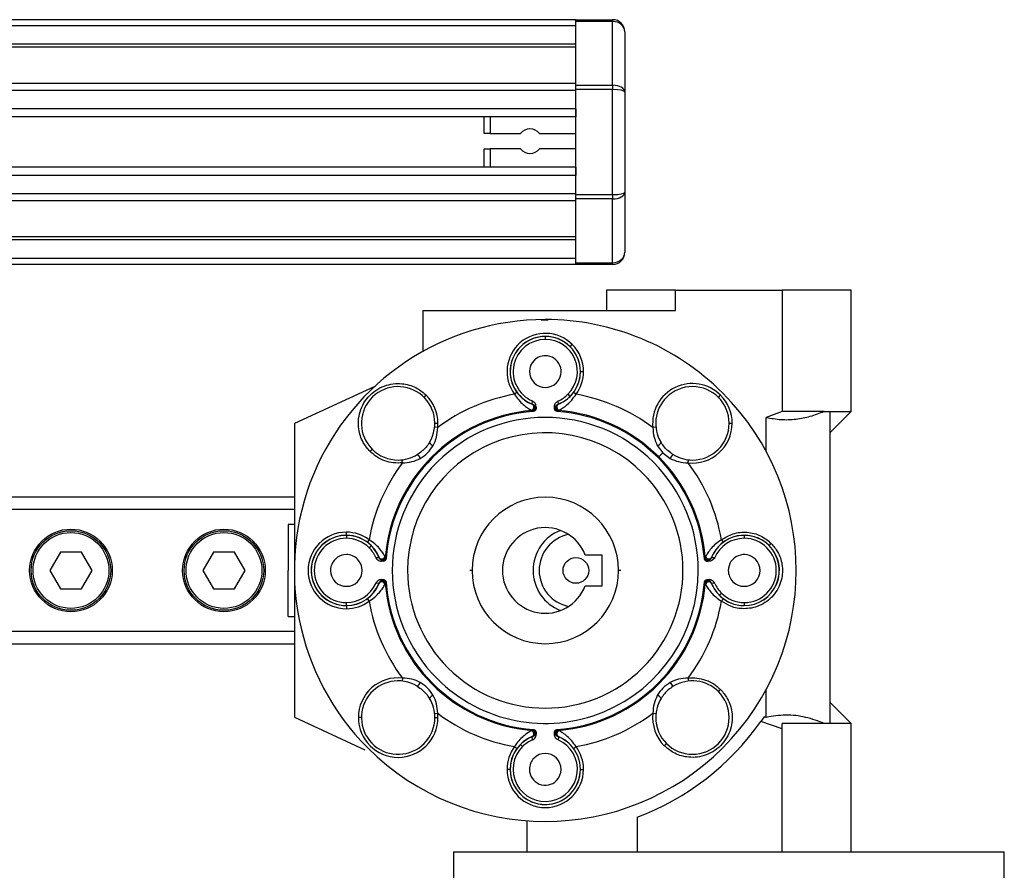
# Model space of a CAD drawing. Header units: millimetres. Extents: x 0 to 420, y 0 to 297.
# Tile 9 of 14: x 193 to 217, y 220 to 241. Entities that reach past the tile are written whole.
import ezdxf

# ---------------------------------------------------------------- set-up
doc = ezdxf.new("R2010")
doc.units = ezdxf.units.MM

msp = doc.modelspace()

# ---------------------------------------------------------------- linework, layer by layer
at = {"color": 7, "linetype": 'Continuous', "lineweight": 25}
for p, q in [((206.166, 241.1085), (57.8085, 241.1085)), ((206.166, 241.1085), (207.0562, 241.1085)), ((206.166, 241.065), (206.166, 241.1085)), ((207.0562, 241.065), (206.166, 241.065)), ((206.166, 239.52), (206.166, 241.065)), ((207.0562, 241.1085), (207.0562, 241.065)), ((207.0562, 239.52), (207.0562, 241.065)), ((206.166, 240.9601), (57.8085, 240.9601)), ((207.3529, 240.8117), (207.3529, 239.3536)), ((206.166, 240.515), (57.8085, 240.515)), ((206.166, 240.4394), (57.8085, 240.4394)), ((206.166, 239.5655), (151.9413, 239.5655)), ((206.166, 239.3934), (152.1121, 239.3934)), ((206.166, 239.52), (207.0562, 239.52)), ((206.166, 239.4151), (206.166, 239.52)), ((207.0562, 239.4151), (206.166, 239.4151)), ((206.166, 236.8675), (206.166, 239.4151)), ((207.0562, 239.52), (207.0562, 239.4151)), ((207.0562, 236.8675), (207.0562, 239.4151)), ((207.3529, 239.3536), (207.3529, 236.929)), ((206.166, 238.95), (152.3695, 238.95)), ((206.166, 238.95), (206.166, 238.7496)), ((206.166, 238.7496), (152.4275, 238.7496)), ((203.9407, 238.349), (203.9407, 238.7496)), ((204.089, 238.7496), (204.089, 238.349)), ((204.089, 238.349), (203.9407, 238.349)), ((204.089, 238.349), (204.8217, 238.349)), ((205.285, 238.349), (206.166, 238.349)), ((203.9407, 237.533), (203.9407, 237.9781)), ((203.9407, 237.9781), (204.089, 237.9781)), ((204.8217, 237.9781), (204.089, 237.9781)), ((204.089, 237.9781), (204.089, 237.533)), ((206.166, 237.9781), (205.285, 237.9781)), ((206.166, 237.533), (152.4606, 237.533)), ((206.166, 237.533), (206.166, 237.3326)), ((206.166, 237.3326), (152.4606, 237.3326)), ((206.166, 236.8892), (152.4606, 236.8892)), ((206.166, 236.8675), (207.0562, 236.8675)), ((206.166, 236.7626), (206.166, 236.8675)), ((207.0562, 236.7626), (206.166, 236.7626)), ((206.166, 235.2176), (206.166, 236.7626)), ((207.0562, 236.8675), (207.0562, 236.7626)), ((207.0562, 235.2176), (207.0562, 236.7626)), ((207.3529, 236.929), (207.3529, 235.4709)), ((206.166, 236.7171), (152.4606, 236.7171)), ((206.166, 235.8433), (152.4606, 235.8433)), ((206.166, 235.7676), (152.4606, 235.7676)), ((206.166, 235.3225), (152.4606, 235.3225)), ((206.166, 235.1742), (152.4606, 235.1742)), ((206.166, 235.2176), (207.0562, 235.2176)), ((206.166, 235.1742), (206.166, 235.2176)), ((207.0562, 235.1742), (206.166, 235.1742)), ((207.0562, 235.2176), (207.0562, 235.1742)), ((206.9078, 234.5511), (206.9078, 234.0615)), ((208.5816, 234.5511), (206.9078, 234.5511)), ((208.5816, 234.0615), (208.5816, 234.5511)), ((208.5816, 234.5511), (211.1683, 234.5511)), ((211.1683, 234.5511), (211.1683, 231.6136)), ((212.8421, 234.5511), (211.1683, 234.5511)), ((212.8421, 231.6136), (212.8421, 234.5511)), ((202.4571, 234.0615), (208.5816, 234.0615)), ((202.4571, 234.0615), (202.4571, 233.0662)), ((205.326, 233.8298), (205.4942, 233.8325)), ((205.4242, 233.4287), (205.4242, 233.3568)), ((206.0274, 233.1811), (206.0258, 233.1795)), ((206.0274, 233.1811), (206.0799, 233.2336)), ((206.2773, 232.5779), (206.275, 232.5779)), ((206.2773, 232.5779), (206.3515, 232.5779)), ((201.2912, 232.2191), (199.3416, 231.3169)), ((202.4869, 231.9525), (202.5394, 232.0049)), ((204.7382, 232.0709), (204.6785, 232.0268)), ((206.0258, 231.9763), (205.975, 232.0272)), ((206.17, 232.0268), (206.1103, 232.0709)), ((209.6204, 231.9525), (209.6729, 232.0049)), ((205.1077, 231.7882), (205.1119, 231.8644)), ((205.1083, 231.7855), (205.1077, 231.7882)), ((205.1514, 231.7591), (205.1413, 231.7671)), ((205.1514, 231.7591), (205.1624, 231.7514)), ((205.1624, 231.7514), (205.2017, 231.6937)), ((205.6861, 231.7514), (205.6468, 231.6937)), ((205.6971, 231.7591), (205.6861, 231.7514)), ((205.7071, 231.7671), (205.6971, 231.7591)), ((205.7408, 231.7882), (205.7365, 231.8644)), ((205.7408, 231.7882), (205.7402, 231.7855)), ((205.087, 231.6449), (205.1035, 231.6336)), ((205.1084, 231.6295), (205.1035, 231.6336)), ((205.1138, 231.6281), (205.1084, 231.6295)), ((205.1138, 231.6281), (205.1331, 231.6198)), ((205.1331, 231.6123), (205.1331, 231.6198)), ((205.2017, 231.7256), (205.2017, 231.6864)), ((205.6468, 231.6864), (205.6468, 231.7256)), ((205.7347, 231.6281), (205.7154, 231.6198)), ((205.7154, 231.6198), (205.7154, 231.6123)), ((205.7401, 231.6295), (205.7347, 231.6281)), ((205.745, 231.6336), (205.7401, 231.6295)), ((205.745, 231.6336), (205.7614, 231.6449)), ((211.1683, 231.6136), (210.7811, 231.4664)), ((212.1884, 231.6136), (211.1683, 231.6136)), ((212.1884, 231.6136), (212.3229, 231.6136)), ((212.3229, 231.0943), (212.8421, 231.6136)), ((212.3229, 231.6136), (212.8421, 231.6136)), ((212.3229, 231.6136), (212.3229, 224.0474)), ((199.3416, 231.3169), (199.3416, 227.7563)), ((202.7476, 231.323), (202.8218, 231.323)), ((209.8811, 231.323), (209.9553, 231.323)), ((210.7811, 230.6378), (210.7811, 231.4664)), ((202.8162, 231.2192), (202.7424, 231.2272)), ((208.106, 231.2272), (208.0323, 231.2192)), ((208.1391, 230.786), (208.2764, 230.6084)), ((208.1753, 230.5073), (208.2764, 230.6084)), ((208.2764, 230.6084), (208.454, 230.4711)), ((208.1753, 230.5073), (208.1586, 230.4907)), ((208.8872, 230.3643), (208.8952, 230.4381)), ((199.3416, 229.5366), (152.4606, 229.5366)), ((192.443, 229.2399), (199.3416, 229.2399)), ((199.3416, 228.869), (199.1932, 228.869)), ((199.1932, 228.869), (199.1932, 227.7563)), ((200.6026, 228.6093), (200.6026, 228.6835)), ((200.6026, 228.6093), (200.6026, 228.6071)), ((200.6026, 228.6071), (200.6026, 228.5352)), ((201.1537, 228.502), (201.1096, 228.4424)), ((210.2459, 228.6071), (210.2459, 228.5352)), ((193.6696, 228.2014), (193.4126, 227.7563)), ((194.1835, 228.2014), (193.6696, 228.2014)), ((194.4405, 227.7563), (194.1835, 228.2014)), ((197.3785, 228.2014), (197.1215, 227.7563)), ((197.8924, 228.2014), (197.3785, 228.2014)), ((198.1494, 227.7563), (197.8924, 228.2014)), ((201.2042, 228.3579), (201.1534, 228.307)), ((201.2058, 228.3595), (201.2042, 228.3579)), ((210.8475, 228.3579), (210.8491, 228.3595)), ((201.3161, 228.0686), (201.3923, 228.0728)), ((201.3923, 228.0728), (201.395, 228.0722)), ((201.4134, 228.0392), (201.4215, 228.0291)), ((201.4291, 228.0181), (201.4215, 228.0291)), ((201.4869, 227.9788), (201.4291, 228.0181)), ((201.4942, 227.9788), (201.4549, 227.9788)), ((201.547, 228.0771), (201.5356, 228.0935)), ((201.547, 228.0771), (201.551, 228.0721)), ((201.551, 228.0721), (201.5524, 228.0667)), ((201.5608, 228.0474), (201.5524, 228.0667)), ((201.5682, 228.0474), (201.5608, 228.0474)), ((206.804, 228.1272), (206.3942, 228.1272)), ((206.804, 227.3854), (206.804, 228.1272)), ((209.2803, 228.0474), (209.2877, 228.0474)), ((209.2877, 228.0474), (209.2961, 228.0667)), ((209.2961, 228.0667), (209.2975, 228.0721)), ((209.2975, 228.0721), (209.3015, 228.0771)), ((209.3128, 228.0935), (209.3015, 228.0771)), ((209.3935, 227.9788), (209.3543, 227.9788)), ((209.3616, 227.9788), (209.4193, 228.0181)), ((209.4193, 228.0181), (209.427, 228.0291)), ((209.427, 228.0291), (209.4351, 228.0392)), ((209.4535, 228.0722), (209.4561, 228.0728)), ((209.4561, 228.0728), (209.5323, 228.0686)), ((193.4126, 227.7563), (193.6696, 227.3112)), ((194.1835, 227.3112), (194.4405, 227.7563)), ((197.1215, 227.7563), (197.3785, 227.3112)), ((197.8924, 227.3112), (198.1494, 227.7563)), ((199.1932, 226.6435), (199.1932, 227.7563)), ((203.6493, 227.7563), (203.5936, 227.7563)), ((207.2549, 227.7563), (207.1992, 227.7563)), ((199.3416, 227.6776), (199.3416, 224.1957)), ((201.4215, 227.4834), (201.4134, 227.4734)), ((201.4215, 227.4834), (201.4291, 227.4944)), ((201.4291, 227.4944), (201.4869, 227.5338)), ((201.4549, 227.5338), (201.4942, 227.5338)), ((201.5524, 227.4458), (201.5608, 227.4651)), ((201.5682, 227.4652), (201.5608, 227.4651)), ((209.2803, 227.4652), (209.2877, 227.4651)), ((209.2877, 227.4651), (209.2961, 227.4458)), ((209.3543, 227.5338), (209.3935, 227.5338)), ((209.3616, 227.5338), (209.4193, 227.4944)), ((209.4193, 227.4944), (209.427, 227.4834)), ((209.4351, 227.4734), (209.427, 227.4834)), ((193.6696, 227.3112), (194.1835, 227.3112)), ((197.3785, 227.3112), (197.8924, 227.3112)), ((201.3923, 227.4398), (201.3161, 227.444)), ((201.395, 227.4403), (201.3923, 227.4398)), ((201.5356, 227.4191), (201.547, 227.4355)), ((201.551, 227.4404), (201.547, 227.4355)), ((201.5524, 227.4458), (201.551, 227.4404)), ((206.3942, 227.3854), (206.804, 227.3854)), ((209.2975, 227.4404), (209.2961, 227.4458)), ((209.3015, 227.4355), (209.2975, 227.4404)), ((209.3015, 227.4355), (209.3128, 227.4191)), ((209.4535, 227.4403), (209.4561, 227.4398)), ((209.5323, 227.444), (209.4561, 227.4398)), ((200.6026, 226.9055), (200.6026, 226.9774)), ((201.1096, 227.0702), (201.1537, 227.0106)), ((209.6951, 227.2055), (209.6442, 227.1547)), ((210.2459, 226.9774), (210.2459, 226.9055)), ((200.6026, 226.9032), (200.6026, 226.9055)), ((200.6026, 226.9032), (200.6026, 226.8291)), ((199.1932, 226.6435), (199.3416, 226.6435)), ((199.3416, 226.2727), (192.443, 226.2727)), ((152.4606, 225.976), (199.3416, 225.976)), ((201.9613, 225.1483), (201.9533, 225.0745)), ((210.7811, 224.1945), (210.7811, 224.8748)), ((212.8421, 224.0474), (212.3229, 224.5666)), ((199.3416, 224.1957), (201.0504, 223.4049)), ((200.9673, 224.1895), (200.8932, 224.1895)), ((202.7424, 224.2854), (202.8162, 224.2934)), ((202.7476, 224.1895), (202.8218, 224.1895)), ((208.0323, 224.2934), (208.106, 224.2854)), ((210.7279, 224.2112), (210.6463, 224.0921)), ((210.7811, 224.1945), (210.7279, 224.2112)), ((205.1035, 223.879), (205.087, 223.8677)), ((205.1035, 223.879), (205.1084, 223.8831)), ((205.1084, 223.8831), (205.1138, 223.8845)), ((205.1331, 223.8928), (205.1138, 223.8845)), ((205.1331, 223.9003), (205.1331, 223.8928)), ((205.7154, 223.9003), (205.7154, 223.8928)), ((205.7154, 223.8928), (205.7347, 223.8845)), ((205.7401, 223.8831), (205.7347, 223.8845)), ((205.7401, 223.8831), (205.745, 223.879)), ((205.7614, 223.8677), (205.745, 223.879)), ((211.1683, 223.9132), (210.6463, 224.0921)), ((212.1884, 224.0474), (211.1683, 224.0474)), ((211.1683, 223.9132), (211.1683, 224.0474)), ((211.1683, 220.9318), (211.1683, 223.9132)), ((212.3229, 224.0474), (212.1884, 224.0474)), ((212.8421, 224.0474), (212.3229, 224.0474)), ((212.8421, 220.9318), (212.8421, 224.0474)), ((205.1077, 223.7244), (205.1083, 223.7271)), ((205.1119, 223.6482), (205.1077, 223.7244)), ((205.1413, 223.7454), (205.1514, 223.7535)), ((205.1624, 223.7612), (205.1514, 223.7535)), ((205.2017, 223.8189), (205.1624, 223.7612)), ((205.2017, 223.8262), (205.2017, 223.787)), ((205.6468, 223.787), (205.6468, 223.8262)), ((205.6861, 223.7612), (205.6468, 223.8189)), ((205.6971, 223.7535), (205.6861, 223.7612)), ((205.6971, 223.7535), (205.7071, 223.7454)), ((205.7408, 223.7244), (205.7365, 223.6482)), ((205.7408, 223.7244), (205.7402, 223.7271)), ((204.6785, 223.4857), (204.7382, 223.4416)), ((204.8226, 223.5363), (204.8735, 223.4854)), ((206.0274, 223.5379), (206.0258, 223.5363)), ((206.1103, 223.4416), (206.17, 223.4857)), ((208.3616, 223.5601), (208.3091, 223.5077)), ((204.5712, 222.9347), (204.497, 222.9347)), ((204.5712, 222.9347), (204.5734, 222.9347)), ((206.2773, 222.9347), (206.275, 222.9347)), ((206.2773, 222.9347), (206.3515, 222.9347)), ((207.6496, 221.7776), (207.6496, 220.9318)), ((204.9792, 221.6899), (204.9792, 220.9318)), ((203.1989, 220.9318), (203.1989, 220.0417)), ((203.1989, 220.9318), (216.551, 220.9318)), ((216.551, 220.0417), (216.551, 220.9318))]:
    msp.add_line(p, q, dxfattribs=at)
for centre, radius in [((193.9265, 227.7563), 1.0014), ((193.9265, 227.7563), 0.9643), ((193.9265, 227.7563), 0.9198), ((197.6355, 227.7563), 1.0014), ((197.6355, 227.7563), 0.9643), ((197.6355, 227.7563), 0.9198), ((206.166, 227.7563), 0.3116)]:
    msp.add_circle(centre, radius, dxfattribs=at)
for centre, radius, start, end in [((207.0562, 240.8117), 0.2967, 0, 90), ((205.0533, 238.1636), 0.2967, 38.68219, 141.31781), ((205.0533, 238.1636), 0.2967, 218.68219, 321.31781), ((207.0562, 235.4709), 0.2967, 270, 0), ((205.4242, 227.7563), 6.0827, 90, 225), ((205.4242, 227.7563), 6.0827, 45, 90), ((205.4242, 232.5779), 0.9272, 45, 216.46306), ((205.4242, 232.5779), 0.8508, 90, 248.1582), ((205.4242, 232.5779), 0.8531, 45, 135), ((205.4242, 232.5779), 0.8508, 45, 90), ((205.4242, 232.5779), 0.8531, 135, 248.26154), ((205.4242, 232.5779), 0.7789, 90, 246.36088), ((205.4242, 232.5779), 0.7789, 315, 90), ((205.4242, 232.5779), 0.8531, 360, 45), ((205.4242, 232.5779), 0.9272, 360, 45), ((205.4242, 232.5779), 0.3848, 90, 135), ((205.4242, 232.5779), 0.3848, 315, 90), ((205.4242, 232.5779), 0.8508, 360, 45), ((205.4242, 232.5779), 0.3848, 135, 315), ((205.4242, 232.5779), 0.8531, 291.73846, 360), ((205.4242, 232.5779), 0.8508, 315, 360), ((205.4242, 232.5779), 0.9272, 323.53694, 360), ((208.991, 231.323), 0.9643, 45, 186.18061), ((201.8575, 231.323), 0.8901, 328.50021, 225), ((205.4242, 227.7563), 6.0827, 225, 45), ((201.8575, 231.323), 0.9643, 0, 45), ((205.4242, 227.7563), 4.3352, 99.90504, 126.98448), ((205.4242, 232.5779), 0.7789, 293.63912, 315), ((205.4242, 227.7563), 4.3352, 53.01552, 80.09496), ((208.991, 231.323), 0.8901, 90, 135), ((208.991, 231.323), 0.8901, 270, 90), ((208.991, 231.323), 0.9643, 0, 45), ((205.0715, 231.7192), 0.0759, 281.82535, 60.98664), ((205.0972, 231.7075), 0.0742, 274.82873, 53.49428), ((205.0542, 231.6497), 0.1485, 43.24858, 68.89544), ((205.0533, 231.6477), 0.1484, 48.63354, 68.26154), ((205.1023, 231.7035), 0.0742, 274.73641, 48.5359), ((205.1061, 231.7023), 0.0746, 275.87821, 41.09459), ((205.7423, 231.7023), 0.0746, 138.90541, 264.12179), ((205.7462, 231.7035), 0.0742, 131.4641, 265.26359), ((205.7513, 231.7075), 0.0742, 126.50572, 265.17127), ((205.7942, 231.6497), 0.1485, 111.10456, 136.75142), ((205.7951, 231.6477), 0.1484, 111.73846, 131.36646), ((205.777, 231.7192), 0.0759, 119.01336, 258.17465), ((205.4242, 232.5779), 0.8508, 291.8418, 315), ((208.991, 231.323), 0.8901, 135, 211.49979), ((205.4242, 227.7563), 3.8905, 94.72948, 175.27052), ((205.4242, 227.7563), 3.867, 94.31771, 175.68229), ((205.1276, 231.6937), 0.0741, 274.27547, 359.9753), ((205.7209, 231.6937), 0.0741, 191.23496, 265.72102), ((205.4242, 227.7563), 3.867, 45, 85.68229), ((205.4242, 227.7563), 3.8905, 45, 85.27052), ((205.4242, 227.7563), 3.7089, 45, 225), ((201.8575, 231.323), 0.9643, 353.81939, 0), ((208.991, 231.323), 0.9643, 263.81939, 0), ((205.4242, 227.7563), 3.338, 45, 180), ((202.7573, 230.9439), 0.165, 211.41129, 253.13818), ((208.0912, 230.9439), 0.165, 286.86182, 328.58871), ((201.8575, 231.323), 0.8901, 225, 270), ((201.8575, 231.323), 0.8901, 270, 301.49979), ((202.2366, 230.4233), 0.165, 16.86182, 58.58871), ((208.6119, 230.4233), 0.165, 121.41129, 163.13818), ((208.991, 231.323), 0.8901, 238.50021, 270), ((205.4242, 227.7563), 4.3352, 143.01552, 170.09496), ((205.4242, 227.7563), 3.7089, 0, 45), ((205.4242, 227.7563), 3.867, 4.31771, 45), ((205.4242, 227.7563), 3.8905, 4.72948, 45), ((205.4242, 227.7563), 4.3352, 9.90504, 36.98448), ((205.4242, 227.7563), 3.338, 225, 45), ((205.4242, 227.7563), 1.775, 360, 180), ((200.6026, 227.7563), 0.9272, 90, 270), ((200.6026, 227.7563), 0.9272, 53.53694, 90), ((205.4242, 227.7563), 1.0385, 20.92483, 180), ((206.166, 227.7563), 1.0385, 110.92483, 180), ((200.6026, 227.7563), 0.8531, 90, 225), ((200.6026, 227.7563), 0.8508, 90, 270), ((200.6026, 227.7563), 0.7789, 90, 270), ((200.6026, 227.7563), 0.8531, 45, 90), ((200.6026, 227.7563), 0.8508, 45, 90), ((200.6026, 227.7563), 0.7789, 45, 90), ((206.166, 227.7563), 0.8901, 101.53696, 180), ((210.2459, 227.7563), 0.8531, 45, 158.26154), ((210.2459, 227.7563), 0.8508, 90, 158.1582), ((210.2459, 227.7563), 0.7789, 90, 156.36088), ((210.2459, 227.7563), 0.8508, 45, 90), ((210.2459, 227.7563), 0.7789, 270, 90), ((200.6026, 227.7563), 0.7789, 23.63912, 45), ((200.6026, 227.7563), 0.8508, 21.8418, 45), ((200.6026, 227.7563), 0.8531, 21.73846, 45), ((210.2459, 227.7563), 0.8531, 270, 45), ((210.2459, 227.7563), 0.8508, 270, 45), ((200.6026, 227.7563), 0.3848, 90, 225), ((200.6026, 227.7563), 0.3848, 225, 45), ((200.6026, 227.7563), 0.3848, 45, 90), ((201.5309, 228.1263), 0.1485, 201.10456, 226.75142), ((201.4614, 228.109), 0.0759, 209.01336, 348.17465), ((201.5328, 228.1272), 0.1484, 201.73846, 221.36646), ((201.473, 228.0833), 0.0742, 216.50572, 355.17127), ((201.4771, 228.0783), 0.0742, 221.4641, 355.26359), ((201.4782, 228.0744), 0.0746, 228.90541, 354.12179), ((201.4868, 228.053), 0.0742, 284.30352, 355.71437), ((209.3616, 228.053), 0.0741, 184.27547, 269.9753), ((209.3703, 228.0744), 0.0746, 185.87821, 311.09459), ((209.3714, 228.0783), 0.0742, 184.73641, 318.5359), ((209.3755, 228.0833), 0.0742, 184.82873, 323.49428), ((209.3871, 228.109), 0.0759, 191.82535, 330.98664), ((209.3176, 228.1263), 0.1485, 313.24858, 338.89544), ((209.3157, 228.1272), 0.1484, 318.63354, 338.26154), ((210.2459, 227.7563), 0.3848, 45, 180), ((210.2459, 227.7563), 0.3848, 225, 45), ((205.4242, 227.7563), 3.338, 180, 225), ((205.4242, 227.7563), 3.7089, 225, 0), ((205.4242, 227.7563), 1.775, 180, 360), ((205.4242, 227.7563), 1.0385, 180, 339.07517), ((206.166, 227.7563), 1.0385, 180, 249.07517), ((206.166, 227.7563), 0.8901, 180, 258.46304), ((210.2459, 227.7563), 0.3848, 180, 225), ((201.5309, 227.3863), 0.1485, 133.24858, 158.89544), ((201.5328, 227.3854), 0.1484, 138.63354, 158.26154), ((201.4614, 227.4035), 0.0759, 11.82535, 150.98664), ((201.473, 227.4293), 0.0742, 4.82873, 143.49428), ((201.4771, 227.4343), 0.0742, 4.73641, 138.5359), ((201.4782, 227.4382), 0.0746, 5.87821, 131.09459), ((201.4868, 227.4596), 0.0741, 4.27547, 89.9753), ((205.4242, 227.7563), 3.867, 184.31771, 265.68229), ((205.4242, 227.7563), 3.867, 274.31771, 355.68229), ((209.3617, 227.4596), 0.0742, 104.30352, 175.71437), ((209.3703, 227.4382), 0.0746, 48.90541, 174.12179), ((209.3714, 227.4343), 0.0742, 41.4641, 175.26359), ((209.3755, 227.4293), 0.0742, 36.50572, 175.17127), ((209.3871, 227.4035), 0.0759, 29.01336, 168.17465), ((209.3176, 227.3863), 0.1485, 21.10456, 46.75142), ((209.3157, 227.3854), 0.1484, 21.73846, 41.36646), ((200.6026, 227.7563), 0.7789, 270, 336.36088), ((200.6026, 227.7563), 0.8531, 270, 338.26154), ((200.6026, 227.7563), 0.8508, 270, 338.1582), ((205.4242, 227.7563), 3.8905, 184.72948, 265.27052), ((205.4242, 227.7563), 3.8905, 274.72948, 355.27052), ((210.2459, 227.7563), 0.8531, 201.73846, 270), ((210.2459, 227.7563), 0.8508, 201.8418, 225), ((210.2459, 227.7563), 0.7789, 203.63912, 225), ((200.6026, 227.7563), 0.8531, 225, 270), ((200.6026, 227.7563), 0.9272, 270, 306.46306), ((205.4242, 227.7563), 4.3352, 189.90504, 216.98448), ((205.4242, 227.7563), 4.3352, 323.01552, 350.09496), ((210.2459, 227.7563), 0.8508, 225, 270), ((210.2459, 227.7563), 0.7789, 225, 270), ((201.8575, 224.1895), 0.9643, 83.81939, 180), ((201.8575, 224.1895), 0.8901, 58.50021, 315), ((208.991, 224.1895), 0.8901, 45, 121.49979), ((202.2366, 225.0893), 0.165, 301.41129, 343.13818), ((208.6119, 225.0893), 0.165, 196.86182, 238.58871), ((202.7573, 224.5686), 0.165, 106.86182, 148.58871), ((201.8575, 224.1895), 0.8901, 0, 31.49979), ((208.991, 224.1895), 0.8901, 148.50021, 180), ((208.0912, 224.5686), 0.165, 31.41129, 73.13818), ((208.991, 224.1895), 0.8901, 0, 45), ((201.8575, 224.1895), 0.9643, 180, 0), ((201.8575, 224.1895), 0.8901, 315, 0), ((205.4242, 227.7563), 4.3352, 233.01552, 260.09496), ((201.8575, 224.1895), 0.9643, 0, 6.18061), ((205.4242, 227.7563), 4.3352, 279.90504, 306.98448), ((208.991, 224.1895), 0.9643, 173.81939, 225), ((208.991, 224.1895), 0.8901, 180, 0), ((205.0972, 223.8051), 0.0742, 306.50572, 85.17127), ((205.1023, 223.8091), 0.0742, 311.4641, 85.26359), ((205.1061, 223.8102), 0.0746, 318.90541, 84.12179), ((205.1275, 223.8189), 0.0742, 14.30352, 85.71437), ((205.7209, 223.8189), 0.0741, 94.27547, 179.9753), ((205.7423, 223.8102), 0.0746, 95.87821, 221.09459), ((205.7462, 223.8091), 0.0742, 94.73641, 228.5359), ((205.7513, 223.8051), 0.0742, 94.82873, 233.49428), ((205.4242, 227.7563), 6.3794, 290.41621, 324.94349), ((205.4242, 222.9347), 0.8531, 111.73846, 180), ((205.4242, 222.9347), 0.7789, 135, 66.36088), ((205.4242, 222.9347), 0.8508, 111.8418, 135), ((205.4242, 222.9347), 0.7789, 113.63912, 135), ((205.0715, 223.7934), 0.0759, 299.01336, 78.17465), ((205.0542, 223.8629), 0.1485, 291.10456, 316.75142), ((205.0533, 223.8649), 0.1484, 291.73846, 311.36646), ((205.7942, 223.8629), 0.1485, 223.24858, 248.89544), ((205.7951, 223.8649), 0.1484, 228.63354, 248.26154), ((205.777, 223.7934), 0.0759, 101.82535, 240.98664), ((205.4242, 222.9347), 0.8531, 45, 68.26154), ((205.4242, 222.9347), 0.8508, 45, 68.1582), ((205.4242, 222.9347), 0.9272, 143.53694, 180), ((205.4242, 222.9347), 0.8508, 135, 180), ((205.4242, 222.9347), 0.8508, 360, 45), ((205.4242, 222.9347), 0.8531, 0, 45), ((205.4242, 222.9347), 0.9272, 360, 36.46306), ((205.4242, 222.9347), 0.3848, 135, 180), ((205.4242, 222.9347), 0.3848, 315, 135), ((205.4242, 222.9347), 0.9272, 180, 360), ((205.4242, 222.9347), 0.8531, 180, 315), ((205.4242, 222.9347), 0.8508, 180, 360), ((205.4242, 222.9347), 0.3848, 180, 315), ((205.4242, 222.9347), 0.8531, 315, 0)]:
    msp.add_arc(centre, radius, start, end, dxfattribs=at)
for centre, ratio, start_param, end_param in [((207.0562, 240.8117), 0.8535534, 0, 1.5707963), ((207.0562, 239.3536), 0.5606602, 0, 1.5707963), ((207.0562, 239.3536), 0.2071068, 0, 1.5707963), ((207.0562, 236.929), 0.2071068, 4.712389, 6.2831853), ((207.0562, 236.929), 0.5606602, 4.712389, 6.2831853), ((207.0562, 235.4709), 0.8535534, 4.712389, 6.2831853)]:
    msp.add_ellipse(centre, major_axis=(0.2967, 0), ratio=ratio, start_param=start_param, end_param=end_param, dxfattribs=at)
for points, knots in [([(201.1756, 230.6412), (201.1165, 230.711), (200.9826, 230.8691), (200.898, 231.1384), (200.888, 231.3945), (200.9277, 231.6106), (201.0216, 231.8231), (201.1685, 232.012), (201.3574, 232.1589), (201.5699, 232.2528), (201.7861, 232.2925), (202.0421, 232.2825), (202.3114, 232.1979), (202.4695, 232.064), (202.5394, 232.0049)], [0, 0, 0, 0, 0.0903185, 0.2045633, 0.27142, 0.3439363, 0.4207857, 0.5000002, 0.5792147, 0.656064, 0.7285803, 0.7954369, 0.9096816, 1, 1, 1, 1]), ([(204.6785, 232.0268), (204.7118, 231.9792), (204.7778, 231.8846), (204.8894, 231.7746), (205.0026, 231.6897), (205.0587, 231.6599), (205.087, 231.6449)], [0, 0, 0, 0, 0.2526512, 0.5014838, 0.7485635, 1, 1, 1, 1]), ([(205.7614, 231.6449), (205.7896, 231.6599), (205.8455, 231.6895), (205.9583, 231.774), (206.0701, 231.884), (206.1364, 231.9789), (206.17, 232.0268)], [0, 0, 0, 0, 0.2505195, 0.4965872, 0.7454869, 1, 1, 1, 1]), ([(205.1081, 231.7862), (205.1181, 231.7816), (205.1385, 231.7722), (205.1546, 231.7565), (205.1629, 231.7486)], [0, 0, 0, 0, 0.4893738, 1, 1, 1, 1]), ([(205.2017, 231.7256), (205.2, 231.7428), (205.1967, 231.7773), (205.1703, 231.8229), (205.1394, 231.851), (205.118, 231.8614), (205.1119, 231.8644)], [0, 0, 0, 0, 0.2953418, 0.5907688, 0.8836617, 1, 1, 1, 1]), ([(205.6468, 231.7256), (205.6485, 231.7428), (205.6518, 231.7773), (205.6782, 231.8229), (205.7091, 231.851), (205.7305, 231.8614), (205.7365, 231.8644)], [0, 0, 0, 0, 0.2953419, 0.590769, 0.883662, 1, 1, 1, 1]), ([(205.6856, 231.7486), (205.6938, 231.7565), (205.71, 231.7722), (205.7304, 231.7816), (205.7403, 231.7862)], [0, 0, 0, 0, 0.5106262, 1, 1, 1, 1]), ([(205.2017, 231.6864), (205.2009, 231.678), (205.1997, 231.6655), (205.1927, 231.6503), (205.1859, 231.64), (205.1774, 231.631), (205.1676, 231.6235), (205.1532, 231.6157), (205.1411, 231.6137), (205.1331, 231.6123)], [0, 0, 0, 0, 0.2253858, 0.336865, 0.4482721, 0.5596279, 0.6709313, 0.7821869, 1, 1, 1, 1]), ([(205.7154, 231.6123), (205.7071, 231.6137), (205.6948, 231.6158), (205.6802, 231.6239), (205.6704, 231.6315), (205.6621, 231.6406), (205.6554, 231.651), (205.6486, 231.666), (205.6475, 231.6782), (205.6468, 231.6864)], [0, 0, 0, 0, 0.2248768, 0.3361025, 0.4473278, 0.5585528, 0.6697774, 0.7810017, 1, 1, 1, 1]), ([(210.7811, 231.4664), (210.8994, 231.4452), (211.1386, 231.4023), (211.4986, 231.417), (211.8521, 231.4853), (212.0757, 231.5706), (212.1884, 231.6136)], [0, 0, 0, 0, 0.25064678, 0.50678012, 0.75139722, 1, 1, 1, 1]), ([(202.7094, 230.786), (202.7391, 230.852), (202.8, 230.9871), (202.8107, 231.1407), (202.8162, 231.2192)], [0, 0, 0, 0, 0.4884005, 1, 1, 1, 1]), ([(208.0323, 231.2192), (208.0377, 231.1408), (208.0485, 230.9872), (208.1093, 230.8521), (208.1391, 230.786)], [0, 0, 0, 0, 0.5109129, 1, 1, 1, 1]), ([(202.6165, 230.8579), (202.5884, 230.8169), (202.5352, 230.7391), (202.435, 230.6403), (202.3603, 230.5897), (202.3226, 230.5641)], [0, 0, 0, 0, 0.3552389, 0.6738861, 1, 1, 1, 1]), ([(208.5259, 230.5641), (208.4849, 230.5921), (208.407, 230.6453), (208.3082, 230.7456), (208.2576, 230.8202), (208.232, 230.8579)], [0, 0, 0, 0, 0.35523894, 0.67388605, 1, 1, 1, 1]), ([(201.1756, 230.6412), (201.1822, 230.6478), (201.1923, 230.6579), (201.2046, 230.6701), (201.213, 230.6785), (201.2197, 230.6853), (201.2263, 230.6918), (201.2274, 230.6929), (201.2281, 230.6936)], [0, 0, 0, 0, 0.23945565, 0.36835932, 0.49999877, 0.6316384, 0.76054259, 1, 1, 1, 1]), ([(201.9613, 230.3643), (201.8903, 230.3612), (201.7465, 230.3548), (201.5346, 230.4067), (201.3369, 230.4991), (201.2289, 230.5942), (201.1756, 230.6412)], [0, 0, 0, 0, 0.2468568, 0.4999998, 0.7531428, 1, 1, 1, 1]), ([(202.3945, 230.4711), (202.4572, 230.5137), (202.5823, 230.5985), (202.6671, 230.7236), (202.7094, 230.786)], [0, 0, 0, 0, 0.5012524, 1, 1, 1, 1]), ([(201.9613, 230.3643), (201.9603, 230.3736), (201.9588, 230.3879), (201.9569, 230.405), (201.9556, 230.4169), (201.9546, 230.4264), (201.9536, 230.4356), (201.9534, 230.4371), (201.9533, 230.4381)], [0, 0, 0, 0, 0.2394568, 0.3683607, 0.5, 0.6316393, 0.7605432, 1, 1, 1, 1]), ([(201.9613, 230.3643), (202.0398, 230.3698), (202.1933, 230.3805), (202.3284, 230.4414), (202.3945, 230.4711)], [0, 0, 0, 0, 0.5109129, 1, 1, 1, 1]), ([(208.454, 230.4711), (208.52, 230.4414), (208.655, 230.3805), (208.8086, 230.3698), (208.8872, 230.3643)], [0, 0, 0, 0, 0.4884005, 1, 1, 1, 1]), ([(209.6948, 228.502), (209.7867, 228.5566), (209.9766, 228.6695), (210.3163, 228.6998), (210.6477, 228.6194), (210.8187, 228.4796), (210.9015, 228.4119)], [0, 0, 0, 0, 0.241934, 0.49999978, 0.75806567, 1, 1, 1, 1]), ([(201.5356, 228.0935), (201.5207, 228.1217), (201.491, 228.1776), (201.4065, 228.2904), (201.2966, 228.4022), (201.2017, 228.4685), (201.1537, 228.502)], [0, 0, 0, 0, 0.2505195, 0.4965872, 0.7454869, 1, 1, 1, 1]), ([(209.6948, 228.502), (209.6472, 228.4687), (209.5526, 228.4027), (209.4426, 228.2911), (209.3577, 228.178), (209.3279, 228.1218), (209.3128, 228.0935)], [0, 0, 0, 0, 0.2526512, 0.5014838, 0.7485635, 1, 1, 1, 1]), ([(209.6948, 228.502), (209.7003, 228.4945), (209.7089, 228.483), (209.7191, 228.4691), (209.7262, 228.4595), (209.7319, 228.4518), (209.7374, 228.4444), (209.7383, 228.4431), (209.7389, 228.4424)], [0, 0, 0, 0, 0.2394568, 0.3683607, 0.5, 0.6316393, 0.7605432, 1, 1, 1, 1]), ([(210.9015, 228.4119), (210.9577, 228.3458), (211.0833, 228.1976), (211.1646, 227.9482), (211.1788, 227.7136), (211.1495, 227.5173), (211.0747, 227.3228), (210.9548, 227.1458), (210.7975, 227.001), (210.6164, 226.8982), (210.4266, 226.84), (210.1925, 226.8193), (209.9337, 226.8626), (209.7686, 226.9649), (209.6948, 227.0106)], [0, 0, 0, 0, 0.0935589, 0.2093455, 0.2759644, 0.3475068, 0.4227539, 0.5000002, 0.5772465, 0.6524936, 0.7240359, 0.7906548, 0.9064412, 1, 1, 1, 1]), ([(210.9015, 228.4119), (210.8949, 228.4053), (210.8848, 228.3952), (210.8725, 228.383), (210.8641, 228.3746), (210.8574, 228.3678), (210.8508, 228.3613), (210.8498, 228.3602), (210.8491, 228.3595)], [0, 0, 0, 0, 0.2394557, 0.3683594, 0.4999988, 0.6316384, 0.7605426, 1, 1, 1, 1]), ([(201.3161, 228.0686), (201.3244, 228.0539), (201.3408, 228.0246), (201.3824, 227.9942), (201.4223, 227.9803), (201.447, 227.9792), (201.4549, 227.9788)], [0, 0, 0, 0, 0.2868805, 0.5736118, 0.8640743, 1, 1, 1, 1]), ([(201.432, 228.0177), (201.424, 228.0259), (201.4084, 228.042), (201.3989, 228.0624), (201.3943, 228.0724)], [0, 0, 0, 0, 0.51062619, 1, 1, 1, 1]), ([(201.5682, 228.0474), (201.5668, 228.0392), (201.5647, 228.0268), (201.5566, 228.0123), (201.549, 228.0025), (201.5399, 227.9941), (201.5295, 227.9874), (201.5145, 227.9807), (201.5023, 227.9796), (201.4942, 227.9788)], [0, 0, 0, 0, 0.2248769, 0.3361026, 0.4473279, 0.5585529, 0.6697776, 0.7810019, 1, 1, 1, 1]), ([(209.3543, 227.9788), (209.3459, 227.9796), (209.3334, 227.9808), (209.3183, 227.9878), (209.308, 227.9946), (209.2989, 228.0031), (209.2915, 228.0129), (209.2836, 228.0273), (209.2816, 228.0394), (209.2803, 228.0474)], [0, 0, 0, 0, 0.22538581, 0.33686497, 0.44827209, 0.55962788, 0.67093125, 0.78218687, 1, 1, 1, 1]), ([(209.5323, 228.0686), (209.5241, 228.0539), (209.5076, 228.0246), (209.4661, 227.9942), (209.4262, 227.9803), (209.4014, 227.9792), (209.3935, 227.9788)], [0, 0, 0, 0, 0.2868805, 0.5736118, 0.8640742, 1, 1, 1, 1]), ([(209.4541, 228.0724), (209.4495, 228.0624), (209.4401, 228.042), (209.4245, 228.0259), (209.4165, 228.0177)], [0, 0, 0, 0, 0.4893738, 1, 1, 1, 1]), ([(201.4549, 227.5338), (201.4377, 227.5321), (201.4032, 227.5287), (201.3576, 227.5024), (201.3295, 227.4714), (201.3191, 227.4501), (201.3161, 227.444)], [0, 0, 0, 0, 0.2953418, 0.5907688, 0.8836617, 1, 1, 1, 1]), ([(201.3943, 227.4402), (201.3989, 227.4502), (201.4084, 227.4706), (201.424, 227.4867), (201.432, 227.4949)], [0, 0, 0, 0, 0.4893738, 1, 1, 1, 1]), ([(201.4942, 227.5338), (201.5025, 227.533), (201.515, 227.5318), (201.5302, 227.5248), (201.5405, 227.518), (201.5495, 227.5095), (201.557, 227.4997), (201.5648, 227.4852), (201.5669, 227.4732), (201.5682, 227.4652)], [0, 0, 0, 0, 0.2253858, 0.336865, 0.4482721, 0.5596279, 0.6709313, 0.7821869, 1, 1, 1, 1]), ([(209.2803, 227.4652), (209.2817, 227.4734), (209.2838, 227.4858), (209.2919, 227.5003), (209.2995, 227.5101), (209.3086, 227.5185), (209.3189, 227.5252), (209.3339, 227.5319), (209.3462, 227.533), (209.3543, 227.5338)], [0, 0, 0, 0, 0.2248769, 0.3361026, 0.4473279, 0.5585529, 0.6697776, 0.7810019, 1, 1, 1, 1]), ([(209.5323, 227.444), (209.5241, 227.4586), (209.5076, 227.488), (209.4661, 227.5184), (209.4262, 227.5322), (209.4014, 227.5334), (209.3935, 227.5338)], [0, 0, 0, 0, 0.2868805, 0.5736118, 0.8640743, 1, 1, 1, 1]), ([(209.4165, 227.4949), (209.4245, 227.4867), (209.4401, 227.4706), (209.4495, 227.4502), (209.4541, 227.4402)], [0, 0, 0, 0, 0.5106262, 1, 1, 1, 1]), ([(201.1537, 227.0106), (201.2013, 227.0438), (201.2959, 227.1098), (201.4059, 227.2215), (201.4908, 227.3346), (201.5206, 227.3908), (201.5356, 227.4191)], [0, 0, 0, 0, 0.2526512, 0.5014838, 0.7485635, 1, 1, 1, 1]), ([(209.3128, 227.4191), (209.3278, 227.3909), (209.3575, 227.335), (209.442, 227.2222), (209.5519, 227.1104), (209.6468, 227.0441), (209.6948, 227.0106)], [0, 0, 0, 0, 0.2505195, 0.4965872, 0.7454869, 1, 1, 1, 1]), ([(209.7389, 227.0702), (209.7383, 227.0694), (209.7374, 227.0682), (209.7319, 227.0608), (209.7262, 227.0531), (209.7191, 227.0435), (209.7089, 227.0296), (209.7003, 227.0181), (209.6948, 227.0106)], [0, 0, 0, 0, 0.2394568, 0.3683607, 0.5, 0.6316393, 0.7605432, 1, 1, 1, 1]), ([(202.3945, 225.0415), (202.3285, 225.0712), (202.1934, 225.132), (202.0399, 225.1428), (201.9613, 225.1483)], [0, 0, 0, 0, 0.4884005, 1, 1, 1, 1]), ([(208.8872, 225.1483), (208.8087, 225.1428), (208.6551, 225.1321), (208.5201, 225.0712), (208.454, 225.0415)], [0, 0, 0, 0, 0.5109129, 1, 1, 1, 1]), ([(208.8872, 225.1483), (208.9582, 225.1514), (209.1019, 225.1578), (209.3138, 225.1058), (209.5115, 225.0135), (209.6195, 224.9184), (209.6729, 224.8714)], [0, 0, 0, 0, 0.2468568, 0.4999998, 0.7531428, 1, 1, 1, 1]), ([(208.8872, 225.1483), (208.8882, 225.139), (208.8897, 225.1247), (208.8916, 225.1075), (208.8929, 225.0957), (208.8939, 225.0862), (208.8949, 225.077), (208.895, 225.0755), (208.8952, 225.0745)], [0, 0, 0, 0, 0.2394568, 0.3683607, 0.5, 0.6316393, 0.7605432, 1, 1, 1, 1]), ([(202.3226, 224.9485), (202.3636, 224.9205), (202.4415, 224.8673), (202.5403, 224.767), (202.5909, 224.6924), (202.6165, 224.6546)], [0, 0, 0, 0, 0.3552389, 0.6738861, 1, 1, 1, 1]), ([(202.7094, 224.7265), (202.6669, 224.7892), (202.582, 224.9144), (202.4569, 224.9992), (202.3945, 225.0415)], [0, 0, 0, 0, 0.5012524, 1, 1, 1, 1]), ([(208.454, 225.0415), (208.3913, 224.9989), (208.2662, 224.9141), (208.1814, 224.7889), (208.1391, 224.7265)], [0, 0, 0, 0, 0.5012524, 1, 1, 1, 1]), ([(208.5259, 224.9485), (208.4849, 224.9205), (208.407, 224.8673), (208.3082, 224.767), (208.2576, 224.6924), (208.232, 224.6546)], [0, 0, 0, 0, 0.355239, 0.6738845, 1, 1, 1, 1]), ([(209.6729, 224.8714), (209.732, 224.8016), (209.8658, 224.6434), (209.9505, 224.3742), (209.9605, 224.1181), (209.9207, 223.902), (209.8269, 223.6895), (209.6799, 223.5006), (209.491, 223.3537), (209.2786, 223.2598), (209.0624, 223.22), (208.8063, 223.23), (208.5371, 223.3147), (208.3789, 223.4485), (208.3091, 223.5077)], [0, 0, 0, 0, 0.09031849, 0.20456332, 0.27142004, 0.34393633, 0.42078569, 0.50000019, 0.57921468, 0.65606402, 0.72858027, 0.79543694, 0.90968165, 1, 1, 1, 1]), ([(209.6729, 224.8714), (209.6663, 224.8648), (209.6561, 224.8547), (209.6439, 224.8425), (209.6355, 224.834), (209.6287, 224.8273), (209.6222, 224.8207), (209.6211, 224.8197), (209.6204, 224.819)], [0, 0, 0, 0, 0.2394557, 0.3683593, 0.4999988, 0.6316384, 0.7605426, 1, 1, 1, 1]), ([(202.8162, 224.2934), (202.8107, 224.3718), (202.8, 224.5254), (202.7392, 224.6605), (202.7094, 224.7265)], [0, 0, 0, 0, 0.5109129, 1, 1, 1, 1]), ([(208.1391, 224.7265), (208.1093, 224.6606), (208.0485, 224.5255), (208.0378, 224.3719), (208.0323, 224.2934)], [0, 0, 0, 0, 0.4884005, 1, 1, 1, 1]), ([(212.1884, 224.0474), (212.0386, 224.1023), (211.7345, 224.2138), (211.2549, 224.2714), (210.9378, 224.2199), (210.7811, 224.1945)], [0, 0, 0, 0, 0.3295731, 0.6688269, 1, 1, 1, 1]), ([(205.1331, 223.9003), (205.1414, 223.8988), (205.1537, 223.8967), (205.1683, 223.8886), (205.178, 223.8811), (205.1864, 223.8719), (205.1931, 223.8616), (205.1998, 223.8466), (205.201, 223.8343), (205.2017, 223.8262)], [0, 0, 0, 0, 0.2248768, 0.3361025, 0.4473278, 0.5585528, 0.6697774, 0.7810017, 1, 1, 1, 1]), ([(205.6468, 223.8262), (205.6476, 223.8346), (205.6487, 223.8471), (205.6557, 223.8622), (205.6625, 223.8726), (205.671, 223.8816), (205.6809, 223.8891), (205.6953, 223.8969), (205.7074, 223.8989), (205.7154, 223.9003)], [0, 0, 0, 0, 0.2253858, 0.336865, 0.4482721, 0.5596279, 0.6709313, 0.7821869, 1, 1, 1, 1]), ([(205.087, 223.8677), (205.0588, 223.8527), (205.0029, 223.8231), (204.8901, 223.7386), (204.7783, 223.6286), (204.712, 223.5337), (204.6785, 223.4857)], [0, 0, 0, 0, 0.2505195, 0.4965872, 0.7454869, 1, 1, 1, 1]), ([(205.1629, 223.764), (205.1546, 223.756), (205.1385, 223.7404), (205.1181, 223.731), (205.1081, 223.7264)], [0, 0, 0, 0, 0.5106262, 1, 1, 1, 1]), ([(205.1119, 223.6482), (205.1266, 223.6564), (205.1559, 223.6729), (205.1863, 223.7144), (205.2002, 223.7543), (205.2013, 223.7791), (205.2017, 223.787)], [0, 0, 0, 0, 0.28688053, 0.57361195, 0.86407442, 1, 1, 1, 1]), ([(205.7365, 223.6482), (205.7219, 223.6564), (205.6925, 223.6729), (205.6621, 223.7144), (205.6483, 223.7543), (205.6471, 223.7791), (205.6468, 223.787)], [0, 0, 0, 0, 0.2868805, 0.5736118, 0.8640742, 1, 1, 1, 1]), ([(205.7403, 223.7264), (205.7304, 223.731), (205.71, 223.7404), (205.6938, 223.756), (205.6856, 223.764)], [0, 0, 0, 0, 0.4893738, 1, 1, 1, 1]), ([(206.17, 223.4857), (206.1367, 223.5334), (206.0707, 223.6279), (205.959, 223.738), (205.8459, 223.8229), (205.7898, 223.8527), (205.7614, 223.8677)], [0, 0, 0, 0, 0.2526512, 0.5014838, 0.7485635, 1, 1, 1, 1])]:
    msp.add_open_spline(points, degree=3, knots=knots, dxfattribs=at)

doc.saveas('drawing.dxf')
